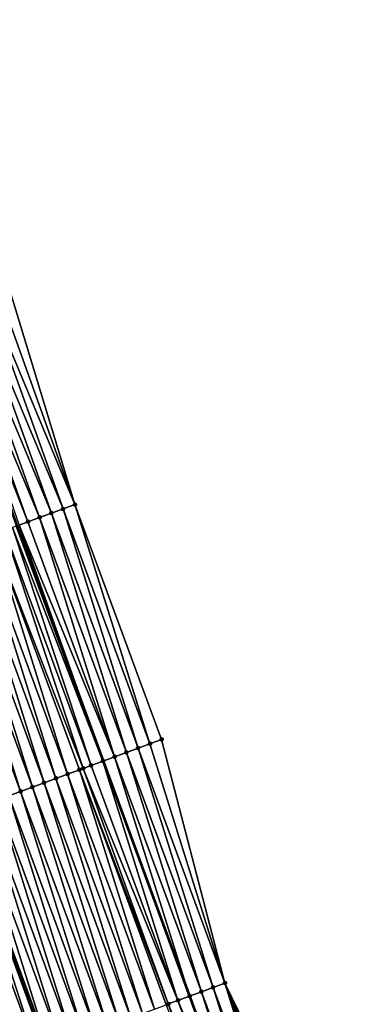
# Model space of a CAD drawing. Header units: feet. Extents: x 2010743 to 2022806, y 818705 to 837694.
# Tile 233 of 256: x 2011858 to 2011885, y 826326 to 826405. Entities that reach past the tile are written whole.
import ezdxf

# ---------------------------------------------------------------- set-up
doc = ezdxf.new("R2010")
doc.units = ezdxf.units.FT
doc.header["$MEASUREMENT"] = 0
for name, color, linetype, lineweight in [('EP_Travel Lane', 172, 'Continuous', 53), ('Road Shots', 141, 'Continuous', 100), ('STRIPING', 60, 'Continuous', 53)]:
    doc.layers.add(name, color=color, linetype=linetype, lineweight=lineweight)
doc.layers.add('I-77-MM17-21_NB-Surface-Border', color=7, linetype='Continuous')
doc.layers.add('I-77-MM17-21_NB-Surface-TIN', color=7, linetype='Continuous')

msp = doc.modelspace()

# ---------------------------------------------------------------- linework, layer by layer
at = {"layer": 'EP_Travel Lane'}
msp.add_polyline3d([(2011800.877, 826529.994, 312.9), (2011806.996, 826511.235, 313.133), (2011813.281, 826492.25, 313.391), (2011819.566, 826473.265, 313.646), (2011825.852, 826454.28, 313.889), (2011832.194, 826435.739, 314.116), (2011838.799, 826416.863, 314.396), (2011844.162, 826401.538, 314.592), (2011850.767, 826382.663, 314.88), (2011857.387, 826364.142, 315.112), (2011864.282, 826345.369, 315.372), (2011871.176, 826326.597, 315.65), (2011878.071, 826307.826, 315.958), (2011885.005, 826289.307, 316.143), (2011892.181, 826270.641, 316.401), (2011899.357, 826251.974, 316.637), (2011906.533, 826233.307, 316.883), (2011913.679, 826214.958, 317.135), (2011921.055, 826196.37, 317.396), (2011928.432, 826177.781, 317.636), (2011935.809, 826159.193, 317.888), (2011943.189, 826141.068, 318.107), (2011950.923, 826122.625, 318.318), (2011958.657, 826104.183, 318.559)], dxfattribs=at)
at = {"layer": 'I-77-MM17-21_NB-Surface-Border', "color": 3, "linetype": 'Continuous', "lineweight": -3}
msp.add_polyline3d([(2011804.385, 826531.111, 312.78), (2011810.502, 826512.398, 313.002), (2011817.755, 826493.734, 313.232), (2011824.06, 826474.755, 313.477), (2011830.364, 826455.776, 313.746), (2011836.716, 826437.33, 313.952), (2011843.362, 826418.468, 314.19), (2011848.758, 826403.155, 314.425), (2011856.347, 826384.625, 314.633), (2011862.033, 826365.854, 314.911), (2011868.961, 826347.094, 315.131), (2011874.012, 826327.642, 315.499), (2011882.816, 826309.574, 315.655), (2011889.729, 826291.103, 315.846), (2011896.849, 826272.414, 316.034), (2011904.902, 826254.081, 316.263), (2011912.956, 826235.749, 316.529), (2011920.04, 826217.478, 316.814), (2011927.417, 826198.89, 317.094), (2011934.794, 826180.303, 317.371), (2011941.241, 826161.346, 317.631), (2011947.65, 826142.936, 317.876), (2011954.461, 826124.107, 318.137), (2011963.118, 826106.05, 318.326)], dxfattribs=at)
at = {"layer": 'I-77-MM17-21_NB-Surface-TIN', "color": 128, "linetype": 'Continuous', "lineweight": -3}
for points in [[(2011855.404, 826384.293, 314.666), (2011862.033, 826365.854, 314.911), (2011856.347, 826384.625, 314.633)], [(2011861.095, 826365.508, 314.947), (2011854.46, 826383.962, 314.705), (2011853.517, 826383.63, 314.749)], [(2011854.46, 826383.962, 314.705), (2011862.033, 826365.854, 314.911), (2011855.404, 826384.293, 314.666)], [(2011861.095, 826365.508, 314.947), (2011862.033, 826365.854, 314.911), (2011854.46, 826383.962, 314.705)], [(2011859.218, 826364.817, 315.039), (2011852.574, 826383.298, 314.8), (2011851.63, 826382.966, 314.83)], [(2011860.156, 826365.163, 314.993), (2011853.517, 826383.63, 314.749), (2011852.574, 826383.298, 314.8)], [(2011859.218, 826364.817, 315.039), (2011860.156, 826365.163, 314.993), (2011852.574, 826383.298, 314.8)], [(2011860.156, 826365.163, 314.993), (2011861.095, 826365.508, 314.947), (2011853.517, 826383.63, 314.749)], [(2011858.28, 826364.471, 315.069), (2011851.63, 826382.966, 314.83), (2011851.124, 826382.788, 314.855)], [(2011857.592, 826364.217, 315.098), (2011858.28, 826364.471, 315.069), (2011851.124, 826382.788, 314.855)], [(2011858.28, 826364.471, 315.069), (2011859.218, 826364.817, 315.039), (2011851.63, 826382.966, 314.83)], [(2011861.095, 826365.508, 314.947), (2011868.022, 826346.748, 315.174), (2011862.033, 826365.854, 314.911)], [(2011868.022, 826346.748, 315.174), (2011868.961, 826347.094, 315.131), (2011862.033, 826365.854, 314.911)], [(2011859.218, 826364.817, 315.039), (2011866.146, 826346.056, 315.278), (2011860.156, 826365.163, 314.993)], [(2011860.156, 826365.163, 314.993), (2011867.084, 826346.402, 315.226), (2011861.095, 826365.508, 314.947)], [(2011860.156, 826365.163, 314.993), (2011866.146, 826346.056, 315.278), (2011867.084, 826346.402, 315.226)], [(2011861.095, 826365.508, 314.947), (2011867.084, 826346.402, 315.226), (2011868.022, 826346.748, 315.174)], [(2011857.592, 826364.217, 315.098), (2011857.387, 826364.142, 315.112), (2011864.282, 826345.369, 315.372)], [(2011857.592, 826364.217, 315.098), (2011865.208, 826345.711, 315.324), (2011858.28, 826364.471, 315.069)], [(2011857.592, 826364.217, 315.098), (2011864.282, 826345.369, 315.372), (2011865.208, 826345.711, 315.324)], [(2011858.28, 826364.471, 315.069), (2011865.208, 826345.711, 315.324), (2011859.218, 826364.817, 315.039)], [(2011859.218, 826364.817, 315.039), (2011865.208, 826345.711, 315.324), (2011866.146, 826346.056, 315.278)], [(2011854.527, 826363.087, 315.257), (2011861.454, 826344.327, 315.507), (2011855.465, 826363.433, 315.217)], [(2011855.465, 826363.433, 315.217), (2011862.698, 826344.786, 315.459), (2011856.403, 826363.779, 315.176)], [(2011855.465, 826363.433, 315.217), (2011861.454, 826344.327, 315.507), (2011862.393, 826344.673, 315.471)], [(2011855.465, 826363.433, 315.217), (2011862.393, 826344.673, 315.471), (2011862.698, 826344.786, 315.459)], [(2011856.403, 826363.779, 315.176), (2011863.331, 826345.019, 315.427), (2011857.047, 826364.016, 315.136)], [(2011856.403, 826363.779, 315.176), (2011862.698, 826344.786, 315.459), (2011863.331, 826345.019, 315.427)], [(2011857.047, 826364.016, 315.136), (2011864.269, 826345.365, 315.373), (2011857.341, 826364.125, 315.115)], [(2011857.047, 826364.016, 315.136), (2011863.331, 826345.019, 315.427), (2011864.269, 826345.365, 315.373)], [(2011857.341, 826364.125, 315.115), (2011864.282, 826345.369, 315.372), (2011857.387, 826364.142, 315.112)], [(2011857.341, 826364.125, 315.115), (2011864.269, 826345.365, 315.373), (2011864.282, 826345.369, 315.372)], [(2011859.578, 826343.635, 315.579), (2011853.588, 826362.741, 315.293), (2011852.65, 826362.395, 315.329)], [(2011860.516, 826343.981, 315.543), (2011854.527, 826363.087, 315.257), (2011853.588, 826362.741, 315.293)], [(2011859.578, 826343.635, 315.579), (2011860.516, 826343.981, 315.543), (2011853.588, 826362.741, 315.293)], [(2011860.516, 826343.981, 315.543), (2011861.454, 826344.327, 315.507), (2011854.527, 826363.087, 315.257)], [(2011857.701, 826342.943, 315.651), (2011851.712, 826362.049, 315.362), (2011850.774, 826361.703, 315.396)], [(2011858.64, 826343.289, 315.616), (2011852.65, 826362.395, 315.329), (2011851.712, 826362.049, 315.362)], [(2011857.701, 826342.943, 315.651), (2011858.64, 826343.289, 315.616), (2011851.712, 826362.049, 315.362)], [(2011858.64, 826343.289, 315.616), (2011859.578, 826343.635, 315.579), (2011852.65, 826362.395, 315.329)], [(2011856.763, 826342.597, 315.687), (2011857.701, 826342.943, 315.651), (2011850.774, 826361.703, 315.396)], [(2011874.012, 826327.642, 315.499), (2011868.961, 826347.094, 315.131), (2011868.022, 826346.748, 315.174)], [(2011873.073, 826327.297, 315.559), (2011867.084, 826346.402, 315.226), (2011866.146, 826346.056, 315.278)], [(2011874.012, 826327.642, 315.499), (2011868.022, 826346.748, 315.174), (2011867.084, 826346.402, 315.226)], [(2011873.073, 826327.297, 315.559), (2011874.012, 826327.642, 315.499), (2011867.084, 826346.402, 315.226)], [(2011870.259, 826326.259, 315.693), (2011864.269, 826345.365, 315.373), (2011863.331, 826345.019, 315.427)], [(2011864.269, 826345.365, 315.373), (2011871.176, 826326.597, 315.65), (2011864.282, 826345.369, 315.372)], [(2011870.259, 826326.259, 315.693), (2011871.176, 826326.597, 315.65), (2011864.269, 826345.365, 315.373)], [(2011871.197, 826326.605, 315.649), (2011865.208, 826345.711, 315.324), (2011864.282, 826345.369, 315.372)], [(2011871.197, 826326.605, 315.649), (2011864.282, 826345.369, 315.372), (2011871.176, 826326.597, 315.65)], [(2011872.135, 826326.951, 315.609), (2011866.146, 826346.056, 315.278), (2011865.208, 826345.711, 315.324)], [(2011871.197, 826326.605, 315.649), (2011872.135, 826326.951, 315.609), (2011865.208, 826345.711, 315.324)], [(2011872.135, 826326.951, 315.609), (2011873.073, 826327.297, 315.559), (2011866.146, 826346.056, 315.278)], [(2011868.382, 826325.567, 315.776), (2011862.393, 826344.673, 315.471), (2011861.454, 826344.327, 315.507)], [(2011869.488, 826325.975, 315.729), (2011862.698, 826344.786, 315.459), (2011862.393, 826344.673, 315.471)], [(2011868.382, 826325.567, 315.776), (2011869.32, 826325.913, 315.736), (2011862.393, 826344.673, 315.471)], [(2011869.32, 826325.913, 315.736), (2011869.488, 826325.975, 315.729), (2011862.393, 826344.673, 315.471)], [(2011870.259, 826326.259, 315.693), (2011863.331, 826345.019, 315.427), (2011862.698, 826344.786, 315.459)], [(2011869.488, 826325.975, 315.729), (2011870.259, 826326.259, 315.693), (2011862.698, 826344.786, 315.459)], [(2011859.578, 826343.635, 315.579), (2011866.506, 826324.875, 315.846), (2011860.516, 826343.981, 315.543)], [(2011860.516, 826343.981, 315.543), (2011867.444, 826325.221, 315.812), (2011861.454, 826344.327, 315.507)], [(2011860.516, 826343.981, 315.543), (2011866.506, 826324.875, 315.846), (2011867.444, 826325.221, 315.812)], [(2011867.444, 826325.221, 315.812), (2011868.382, 826325.567, 315.776), (2011861.454, 826344.327, 315.507)], [(2011856.763, 826342.597, 315.687), (2011863.691, 826323.837, 315.956), (2011857.701, 826342.943, 315.651)], [(2011857.701, 826342.943, 315.651), (2011864.629, 826324.183, 315.916), (2011858.64, 826343.289, 315.616)], [(2011857.701, 826342.943, 315.651), (2011863.691, 826323.837, 315.956), (2011864.629, 826324.183, 315.916)], [(2011858.64, 826343.289, 315.616), (2011865.567, 826324.529, 315.88), (2011859.578, 826343.635, 315.579)], [(2011858.64, 826343.289, 315.616), (2011864.629, 826324.183, 315.916), (2011865.567, 826324.529, 315.88)], [(2011859.578, 826343.635, 315.579), (2011865.567, 826324.529, 315.88), (2011866.506, 826324.875, 315.846)], [(2011854.887, 826341.906, 315.767), (2011861.814, 826323.146, 316.029), (2011855.825, 826342.251, 315.728)], [(2011855.825, 826342.251, 315.728), (2011862.753, 826323.491, 315.991), (2011856.763, 826342.597, 315.687)], [(2011855.825, 826342.251, 315.728), (2011861.814, 826323.146, 316.029), (2011862.753, 826323.491, 315.991)], [(2011856.763, 826342.597, 315.687), (2011862.753, 826323.491, 315.991), (2011863.691, 826323.837, 315.956)], [(2011859.938, 826322.454, 316.112), (2011853.948, 826341.56, 315.808), (2011853.01, 826341.214, 315.848)], [(2011860.876, 826322.8, 316.071), (2011854.887, 826341.906, 315.767), (2011853.948, 826341.56, 315.808)], [(2011859.938, 826322.454, 316.112), (2011860.876, 826322.8, 316.071), (2011853.948, 826341.56, 315.808)], [(2011860.876, 826322.8, 316.071), (2011861.814, 826323.146, 316.029), (2011854.887, 826341.906, 315.767)], [(2011858.061, 826321.762, 316.19), (2011852.072, 826340.868, 315.888), (2011851.134, 826340.522, 315.927)], [(2011859, 826322.108, 316.15), (2011852.841, 826341.152, 315.855), (2011852.072, 826340.868, 315.888)], [(2011858.061, 826321.762, 316.19), (2011859, 826322.108, 316.15), (2011852.072, 826340.868, 315.888)], [(2011853.01, 826341.214, 315.848), (2011852.841, 826341.152, 315.855), (2011859.754, 826322.386, 316.119)], [(2011859, 826322.108, 316.15), (2011859.754, 826322.386, 316.119), (2011852.841, 826341.152, 315.855)], [(2011859.938, 826322.454, 316.112), (2011853.01, 826341.214, 315.848), (2011859.754, 826322.386, 316.119)], [(2011857.123, 826321.416, 316.229), (2011858.061, 826321.762, 316.19), (2011851.134, 826340.522, 315.927)], [(2011879.063, 826308.191, 315.915), (2011873.073, 826327.297, 315.559), (2011872.135, 826326.951, 315.609)], [(2011880.001, 826308.537, 315.863), (2011874.012, 826327.642, 315.499), (2011873.073, 826327.297, 315.559)], [(2011879.063, 826308.191, 315.915), (2011880.001, 826308.537, 315.863), (2011873.073, 826327.297, 315.559)], [(2011880.001, 826308.537, 315.863), (2011880.939, 826308.883, 315.798), (2011874.012, 826327.642, 315.499)], [(2011880.939, 826308.883, 315.798), (2011881.878, 826309.228, 315.727), (2011874.012, 826327.642, 315.499)], [(2011881.878, 826309.228, 315.727), (2011882.816, 826309.574, 315.655), (2011874.012, 826327.642, 315.499)], [(2011870.259, 826326.259, 315.693), (2011878.071, 826307.826, 315.958), (2011871.176, 826326.597, 315.65)], [(2011878.124, 826307.846, 315.955), (2011871.197, 826326.605, 315.649), (2011871.176, 826326.597, 315.65)], [(2011878.124, 826307.846, 315.955), (2011871.176, 826326.597, 315.65), (2011878.071, 826307.826, 315.958)], [(2011878.124, 826307.846, 315.955), (2011872.135, 826326.951, 315.609), (2011871.197, 826326.605, 315.649)], [(2011878.124, 826307.846, 315.955), (2011879.063, 826308.191, 315.915), (2011872.135, 826326.951, 315.609)], [(2011876.248, 826307.154, 316.051), (2011869.488, 826325.975, 315.729), (2011869.32, 826325.913, 315.736)], [(2011877.186, 826307.5, 316.002), (2011870.259, 826326.259, 315.693), (2011869.488, 826325.975, 315.729)], [(2011876.248, 826307.154, 316.051), (2011877.186, 826307.5, 316.002), (2011869.488, 826325.975, 315.729)], [(2011877.186, 826307.5, 316.002), (2011878.071, 826307.826, 315.958), (2011870.259, 826326.259, 315.693)]]:
    msp.add_3dface(points, dxfattribs=at)
at = {"layer": 'Road Shots', "lineweight": 100}
for p in [(2011862.033, 826365.854, 314.911), (2011860.156, 826365.163, 314.993), (2011861.095, 826365.508, 314.947), (2011858.28, 826364.471, 315.069), (2011859.218, 826364.817, 315.039), (2011868.961, 826347.094, 315.131), (2011867.084, 826346.402, 315.226), (2011868.022, 826346.748, 315.174), (2011864.269, 826345.365, 315.373), (2011865.208, 826345.711, 315.324), (2011866.146, 826346.056, 315.278), (2011862.393, 826344.673, 315.471), (2011862.698, 826344.786, 315.459), (2011863.331, 826345.019, 315.427), (2011860.516, 826343.981, 315.543), (2011861.454, 826344.327, 315.507), (2011857.701, 826342.943, 315.651), (2011858.64, 826343.289, 315.616), (2011859.578, 826343.635, 315.579), (2011873.073, 826327.297, 315.559), (2011874.012, 826327.642, 315.499), (2011871.197, 826326.605, 315.649), (2011872.135, 826326.951, 315.609), (2011869.488, 826325.975, 315.729), (2011870.259, 826326.259, 315.693)]:
    msp.add_point(p, dxfattribs=at)
at = {"layer": 'STRIPING'}
msp.add_polyline3d([(2011788.99, 826526.209, 313.356), (2011795.166, 826507.312, 313.601), (2011801.47, 826488.333, 313.849), (2011807.774, 826469.355, 314.127), (2011814.079, 826450.376, 314.377), (2011820.528, 826431.635, 314.619), (2011827.175, 826412.774, 314.869), (2011832.571, 826397.46, 315.073), (2011839.217, 826378.599, 315.317), (2011845.929, 826359.917, 315.581), (2011852.841, 826341.152, 315.855), (2011859.754, 826322.386, 316.119), (2011866.667, 826303.621, 316.397), (2011873.64, 826284.985, 316.648), (2011880.779, 826266.304, 316.912), (2011887.918, 826247.623, 317.162), (2011895.056, 826228.942, 317.418), (2011902.245, 826210.427, 317.645), (2011909.621, 826191.839, 317.891), (2011916.998, 826173.251, 318.148), (2011924.375, 826154.663, 318.409), (2011931.841, 826136.316, 318.649), (2011939.575, 826117.874, 318.866), (2011947.31, 826099.431, 319.104)], dxfattribs=at)

doc.saveas('drawing.dxf')
